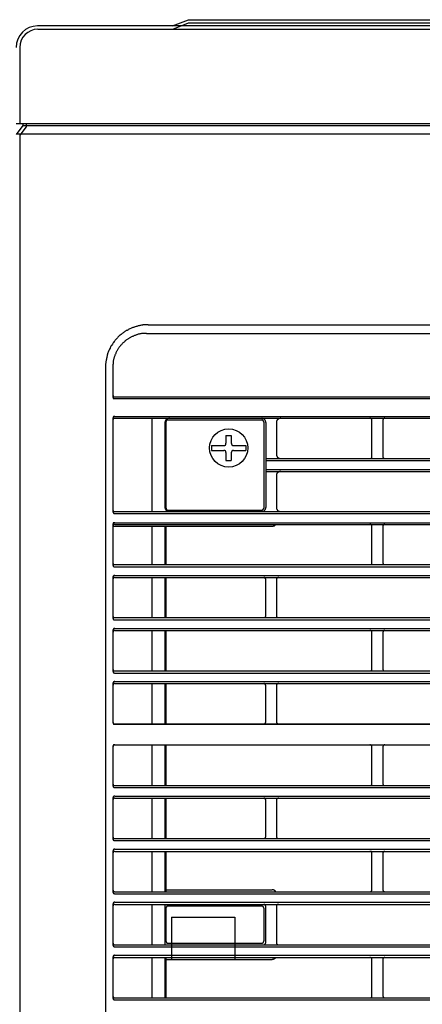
# Model space of a CAD drawing. Header units: millimetres. Extents: x 39871 to 53385, y 51832 to 57813.
# Tile 68 of 88: x 48431 to 48469, y 52806 to 52898. Entities that reach past the tile are written whole.
import ezdxf

# ---------------------------------------------------------------- set-up
doc = ezdxf.new("R2010")
doc.units = ezdxf.units.MM
doc.layers.add('AQUAREA', color=7, linetype='Continuous')

# ---------------------------------------------------------------- blocks, each defined once
blk = doc.blocks.new('SPLIT')
at = {"layer": 'AQUAREA'}
for p, q in [((25180.55, -282.94), (24290.55, -282.94)), ((24287.1, -305.76), (24287.1, -306.23)), ((24287.1, -306.23), (24285.55, -308.28))]:
    blk.add_line(p, q, dxfattribs=at)
for points in [[(24322.09, -282.94), (24325.77, -281.47), (25155.28, -281.47), (25158.96, -282.94)], [(24322.13, -283.71), (24325.8, -282.24), (25155.25, -282.24), (25158.92, -283.71)], [(24290.62, -283.71), (24320.07, -283.71)], [(24320.07, -283.71), (25180.55, -283.71)], [(24286.4, -287.94), (24286.4, -305.76)], [(24285.55, -305.76), (25185.55, -305.76)], [(24287.87, -305.76), (24287.87, -306.54), (24286.4, -308.42), (24286.4, -1597.64)], [(24880.07, -308.21), (24285.61, -308.21)], [(24880.07, -306.25), (24287.08, -306.25)], [(24316.35, -352.8), (24316.15, -352.8), (24315.94, -352.8), (24315.8, -352.8), (24315.59, -352.8), (24315.38, -352.8), (24315.17, -352.8), (24315.03, -352.87), (24314.82, -352.87), (24314.6, -352.94), (24314.47, -352.94), (24314.25, -353.01), (24314.05, -353.01), (24313.9, -353.08), (24313.7, -353.15), (24313.55, -353.15), (24313.35, -353.22), (24313.14, -353.29), (24313, -353.36), (24312.79, -353.43), (24312.65, -353.5), (24312.44, -353.57), (24312.3, -353.64), (24312.09, -353.71), (24311.95, -353.78), (24311.74, -353.85), (24311.6, -353.99), (24311.45, -354.06), (24311.25, -354.13), (24311.1, -354.27), (24310.97, -354.34), (24310.75, -354.48), (24310.62, -354.55), (24310.48, -354.69), (24310.34, -354.83), (24310.2, -354.9), (24310.05, -355.04), (24309.85, -355.18), (24309.7, -355.25), (24309.57, -355.39), (24309.43, -355.53), (24309.29, -355.67), (24309.22, -355.81), (24309.08, -355.95), (24308.94, -356.09), (24308.8, -356.23), (24308.65, -356.37), (24308.59, -356.51), (24308.45, -356.65), (24308.3, -356.86), (24308.24, -357), (24308.1, -357.14), (24308.03, -357.28), (24307.89, -357.49), (24307.82, -357.63), (24307.68, -357.77), (24307.6, -357.98), (24307.54, -358.12), (24307.47, -358.26), (24307.33, -358.47), (24307.25, -358.61), (24307.19, -358.82), (24307.12, -358.96), (24307.05, -359.17), (24306.98, -359.31), (24306.9, -359.52), (24306.9, -359.66), (24306.84, -359.87), (24306.77, -360.08), (24306.7, -360.22), (24306.7, -360.43), (24306.63, -360.64), (24306.63, -360.78), (24306.55, -360.99), (24306.55, -361.2), (24306.49, -361.34), (24306.49, -361.55), (24306.49, -361.76), (24306.42, -361.9), (24306.42, -362.11), (24306.42, -362.32), (24306.42, -362.53), (24306.42, -362.67)], [(24316.35, -352.8), (24869.92, -352.8)], [(24316, -354.76), (24315.87, -354.76), (24315.73, -354.76), (24315.59, -354.76), (24315.45, -354.76), (24315.3, -354.76), (24315.1, -354.83), (24314.95, -354.83), (24314.82, -354.83), (24314.68, -354.9), (24314.54, -354.9), (24314.4, -354.9), (24314.25, -354.97), (24314.05, -354.97), (24313.9, -355.04), (24313.77, -355.11), (24313.63, -355.11), (24313.49, -355.18), (24313.35, -355.25), (24313.2, -355.25), (24313.07, -355.32), (24312.93, -355.39), (24312.79, -355.46), (24312.65, -355.53), (24312.5, -355.6), (24312.37, -355.67), (24312.23, -355.74), (24312.09, -355.81), (24311.95, -355.88), (24311.88, -355.95), (24311.74, -356.02), (24311.6, -356.09), (24311.45, -356.23), (24311.32, -356.3), (24311.25, -356.37), (24311.1, -356.44), (24310.97, -356.58), (24310.9, -356.65), (24310.75, -356.79), (24310.62, -356.86), (24310.55, -357), (24310.4, -357.07), (24310.34, -357.21), (24310.2, -357.28), (24310.13, -357.42), (24309.99, -357.49), (24309.92, -357.63), (24309.85, -357.77), (24309.7, -357.91), (24309.64, -357.98), (24309.57, -358.12), (24309.43, -358.26), (24309.35, -358.4), (24309.29, -358.47), (24309.22, -358.61), (24309.15, -358.75), (24309.08, -358.89), (24309, -359.03), (24308.94, -359.17), (24308.87, -359.31), (24308.8, -359.45), (24308.73, -359.59), (24308.65, -359.73), (24308.59, -359.87), (24308.59, -360.01), (24308.52, -360.15), (24308.45, -360.29), (24308.45, -360.43), (24308.38, -360.57), (24308.38, -360.71), (24308.3, -360.85), (24308.3, -361.06), (24308.24, -361.2), (24308.24, -361.34), (24308.17, -361.48), (24308.17, -361.62), (24308.17, -361.76), (24308.17, -361.9), (24308.1, -362.11), (24308.1, -362.25), (24308.1, -362.39), (24308.1, -362.53), (24308.1, -362.67)], [(24316, -354.76), (24870.27, -354.76)], [(24306.42, -362.67), (24306.42, -916.3)], [(24308.1, -362.67), (24308.1, -369.53)], [(24306.42, -369.6), (24306.42, -374.57)], [(24308.1, -369.11), (24308.1, -369.18), (24308.1, -369.25), (24308.1, -369.32), (24308.17, -369.32), (24308.17, -369.39), (24308.17, -369.46), (24308.24, -369.46), (24308.24, -369.53), (24308.3, -369.53), (24308.38, -369.53), (24308.38, -369.6), (24308.45, -369.6), (24308.52, -369.6), (24308.59, -369.6)], [(24308.1, -369.53), (24308.1, -369.6), (24308.1, -369.67), (24308.1, -369.74), (24308.17, -369.74), (24308.17, -369.81), (24308.17, -369.88), (24308.24, -369.88), (24308.24, -369.95), (24308.3, -369.95), (24308.38, -369.95), (24308.38, -370.02), (24308.45, -370.02), (24308.52, -370.02), (24308.59, -370.02)], [(24308.59, -369.6), (24877.69, -369.6)], [(24308.59, -370.02), (24877.69, -370.02)], [(24308.59, -374.15), (24308.59, -374.15), (24308.52, -374.15), (24308.52, -374.22), (24308.45, -374.22), (24308.38, -374.22), (24308.3, -374.22), (24308.3, -374.29), (24308.24, -374.29), (24308.24, -374.36), (24308.17, -374.36), (24308.17, -374.43), (24308.17, -374.5), (24308.1, -374.5), (24308.1, -374.57), (24308.1, -374.64)], [(24308.59, -374.57), (24308.59, -374.57), (24308.52, -374.57), (24308.52, -374.64), (24308.45, -374.64), (24308.38, -374.64), (24308.3, -374.64), (24308.3, -374.71), (24308.24, -374.71), (24308.24, -374.78), (24308.17, -374.78), (24308.17, -374.85), (24308.17, -374.92), (24308.1, -374.92), (24308.1, -374.99), (24308.1, -375.06)], [(24308.1, -374.64), (24308.1, -396.34)], [(24308.59, -374.15), (24877.69, -374.15)], [(24308.59, -374.57), (24877.69, -374.57)], [(24317.2, -374.57), (24317.2, -396.41)], [(24321.33, -374.57), (24321.25, -374.57), (24321.19, -374.57), (24321.12, -374.64), (24321.05, -374.64), (24320.98, -374.64), (24320.9, -374.64), (24320.9, -374.71), (24320.84, -374.71), (24320.77, -374.71), (24320.77, -374.78), (24320.7, -374.78), (24320.7, -374.85), (24320.63, -374.85), (24320.55, -374.92), (24320.49, -374.99), (24320.49, -375.06), (24320.42, -375.06), (24320.42, -375.13), (24320.42, -375.2), (24320.35, -375.2), (24320.35, -375.27), (24320.35, -375.34), (24320.35, -375.41), (24320.28, -375.48), (24320.28, -375.55), (24320.28, -375.62)], [(24320.98, -374.99), (24320.98, -374.99), (24320.9, -374.99), (24320.84, -374.99), (24320.77, -374.99), (24320.77, -375.06), (24320.7, -375.06), (24320.7, -375.13), (24320.63, -375.13), (24320.63, -375.2), (24320.55, -375.2), (24320.55, -375.27), (24320.55, -375.34), (24320.49, -375.34), (24320.49, -375.41), (24320.49, -375.48)], [(24320.98, -374.99), (24342.89, -374.99)], [(24343.87, -375.62), (24343.87, -375.55), (24343.87, -375.48), (24343.87, -375.41), (24343.87, -375.34), (24343.8, -375.34), (24343.8, -375.27), (24343.8, -375.2), (24343.8, -375.13), (24343.73, -375.13), (24343.73, -375.06), (24343.65, -374.99), (24343.65, -374.92), (24343.59, -374.92), (24343.59, -374.85), (24343.52, -374.85), (24343.52, -374.78), (24343.45, -374.78), (24343.38, -374.71), (24343.3, -374.71), (24343.24, -374.64), (24343.17, -374.64), (24343.1, -374.64), (24343.03, -374.64), (24343.03, -374.57), (24342.95, -374.57), (24342.89, -374.57)], [(24343.38, -375.48), (24343.38, -375.48), (24343.38, -375.41), (24343.38, -375.34), (24343.3, -375.34), (24343.3, -375.27), (24343.3, -375.2), (24343.24, -375.2), (24343.24, -375.13), (24343.17, -375.13), (24343.17, -375.06), (24343.1, -375.06), (24343.1, -374.99), (24343.03, -374.99), (24342.95, -374.99), (24342.89, -374.99)], [(24347.37, -374.57), (24347.3, -374.57), (24347.23, -374.57), (24347.15, -374.64), (24347.09, -374.64), (24347.02, -374.64), (24346.95, -374.64), (24346.95, -374.71), (24346.88, -374.71), (24346.8, -374.71), (24346.8, -374.78), (24346.74, -374.78), (24346.74, -374.85), (24346.67, -374.85), (24346.6, -374.92), (24346.53, -374.99), (24346.53, -375.06), (24346.45, -375.06), (24346.45, -375.13), (24346.45, -375.2), (24346.39, -375.2), (24346.39, -375.27), (24346.39, -375.34), (24346.39, -375.41), (24346.39, -375.48), (24346.32, -375.48), (24346.32, -375.55), (24346.32, -375.62)], [(24368.65, -375.06), (24368.65, -375.06), (24368.65, -374.99), (24368.65, -374.92), (24368.65, -374.85), (24368.58, -374.85), (24368.58, -374.78), (24368.5, -374.78), (24368.5, -374.71), (24368.44, -374.71), (24368.44, -374.64), (24368.37, -374.64), (24368.3, -374.64), (24368.3, -374.57), (24368.23, -374.57), (24368.15, -374.57)], [(24371.65, -374.57), (24371.65, -374.57), (24371.59, -374.57), (24371.52, -374.57), (24371.52, -374.64), (24371.45, -374.64), (24371.38, -374.64), (24371.38, -374.71), (24371.3, -374.71), (24371.3, -374.78), (24371.24, -374.78), (24371.24, -374.85), (24371.17, -374.85), (24371.17, -374.92), (24371.17, -374.99), (24371.17, -375.06)], [(24320.28, -375.62), (24320.28, -395.43)], [(24320.49, -375.48), (24320.49, -395.57)], [(24343.38, -375.48), (24343.38, -395.57)], [(24343.87, -375.62), (24343.87, -395.43)], [(24346.32, -375.62), (24346.32, -383.04)], [(24368.65, -383.53), (24368.65, -375.06)], [(24371.17, -375.06), (24371.17, -383.53)], [(24334.55, -378.63), (24335.75, -378.63)], [(24334.55, -378.63), (24334.55, -380.45)], [(24335.75, -378.63), (24335.75, -380.45)], [(24331.2, -380.94), (24331.2, -382.13)], [(24331.2, -380.94), (24334.07, -380.94)], [(24334.07, -380.94), (24334.14, -380.94), (24334.2, -380.94), (24334.28, -380.94), (24334.28, -380.87), (24334.35, -380.87), (24334.42, -380.87), (24334.42, -380.8), (24334.49, -380.8), (24334.49, -380.73), (24334.55, -380.66), (24334.55, -380.59), (24334.55, -380.52), (24334.55, -380.45)], [(24335.75, -380.45), (24335.75, -380.45), (24335.75, -380.52), (24335.82, -380.52), (24335.82, -380.59), (24335.82, -380.66), (24335.82, -380.73), (24335.89, -380.73), (24335.89, -380.8), (24335.95, -380.8), (24335.95, -380.87), (24336.03, -380.87), (24336.1, -380.87), (24336.1, -380.94), (24336.17, -380.94), (24336.24, -380.94), (24336.3, -380.94)], [(24336.3, -380.94), (24339.18, -380.94)], [(24339.18, -380.94), (24339.18, -382.13)], [(24331.2, -382.13), (24334.07, -382.13)], [(24334.55, -382.62), (24334.55, -382.62), (24334.55, -382.55), (24334.55, -382.48), (24334.55, -382.41), (24334.49, -382.41), (24334.49, -382.34), (24334.49, -382.27), (24334.42, -382.27), (24334.42, -382.2), (24334.35, -382.2), (24334.28, -382.2), (24334.28, -382.13), (24334.2, -382.13), (24334.14, -382.13), (24334.07, -382.13)], [(24334.55, -382.62), (24334.55, -384.44)], [(24336.3, -382.13), (24336.24, -382.13), (24336.17, -382.13), (24336.1, -382.13), (24336.1, -382.2), (24336.03, -382.2), (24335.95, -382.2), (24335.95, -382.27), (24335.89, -382.27), (24335.89, -382.34), (24335.82, -382.41), (24335.82, -382.48), (24335.82, -382.55), (24335.75, -382.62)], [(24335.75, -382.62), (24335.75, -384.44)], [(24336.3, -382.13), (24339.18, -382.13)], [(24343.87, -384.02), (24842.41, -384.02)], [(24346.32, -383.04), (24346.32, -383.04), (24346.32, -383.11), (24346.39, -383.11), (24346.39, -383.18), (24346.39, -383.25), (24346.39, -383.32), (24346.39, -383.39), (24346.45, -383.39), (24346.45, -383.46), (24346.45, -383.53), (24346.53, -383.53), (24346.53, -383.6), (24346.53, -383.67), (24346.6, -383.67), (24346.6, -383.74), (24346.67, -383.74), (24346.67, -383.81), (24346.74, -383.81), (24346.8, -383.88), (24346.88, -383.88), (24346.88, -383.95), (24346.95, -383.95), (24347.02, -383.95), (24347.09, -383.95), (24347.09, -384.02), (24347.15, -384.02), (24347.23, -384.02), (24347.3, -384.02), (24347.37, -384.02)], [(24368.15, -384.02), (24368.15, -384.02), (24368.23, -384.02), (24368.3, -384.02), (24368.37, -384.02), (24368.37, -383.95), (24368.44, -383.95), (24368.5, -383.95), (24368.5, -383.88), (24368.58, -383.88), (24368.58, -383.81), (24368.58, -383.74), (24368.65, -383.74), (24368.65, -383.67), (24368.65, -383.6), (24368.65, -383.53)], [(24371.17, -383.53), (24371.17, -383.53), (24371.17, -383.6), (24371.17, -383.67), (24371.17, -383.74), (24371.24, -383.74), (24371.24, -383.81), (24371.24, -383.88), (24371.3, -383.88), (24371.38, -383.95), (24371.45, -383.95), (24371.45, -384.02), (24371.52, -384.02), (24371.59, -384.02), (24371.65, -384.02)], [(24334.55, -384.44), (24335.75, -384.44)], [(24343.87, -384.44), (24842.41, -384.44)], [(24343.87, -386.54), (24842.41, -386.54)], [(24343.87, -387.03), (24842.41, -387.03)], [(24347.37, -387.03), (24347.3, -387.03), (24347.23, -387.03), (24347.15, -387.03), (24347.09, -387.03), (24347.02, -387.03), (24346.95, -387.1), (24346.88, -387.1), (24346.8, -387.1), (24346.8, -387.17), (24346.74, -387.17), (24346.74, -387.24), (24346.67, -387.24), (24346.67, -387.31), (24346.6, -387.31), (24346.6, -387.38), (24346.53, -387.38), (24346.53, -387.45), (24346.45, -387.45), (24346.45, -387.52), (24346.45, -387.59), (24346.39, -387.59), (24346.39, -387.66), (24346.39, -387.73), (24346.39, -387.8), (24346.39, -387.87), (24346.32, -387.87), (24346.32, -387.94), (24346.32, -388.01)], [(24346.32, -388.01), (24346.32, -395.43)], [(24320.28, -395.43), (24320.28, -395.43), (24320.28, -395.5), (24320.28, -395.57), (24320.35, -395.57), (24320.35, -395.64), (24320.35, -395.71), (24320.35, -395.78), (24320.42, -395.85), (24320.42, -395.92), (24320.49, -395.92), (24320.49, -395.99), (24320.49, -396.06), (24320.55, -396.06), (24320.55, -396.13), (24320.63, -396.13), (24320.63, -396.2), (24320.7, -396.2), (24320.7, -396.27), (24320.77, -396.27), (24320.84, -396.27), (24320.84, -396.34), (24320.9, -396.34), (24320.98, -396.34), (24321.05, -396.41), (24321.12, -396.41), (24321.19, -396.41), (24321.25, -396.41), (24321.33, -396.41)], [(24320.49, -395.57), (24320.49, -395.57), (24320.49, -395.64), (24320.55, -395.64), (24320.55, -395.71), (24320.55, -395.78), (24320.55, -395.85), (24320.63, -395.85), (24320.63, -395.92), (24320.7, -395.92), (24320.7, -395.99), (24320.77, -395.99), (24320.84, -395.99), (24320.84, -396.06), (24320.9, -396.06), (24320.98, -396.06)], [(24342.89, -396.41), (24342.89, -396.41), (24342.95, -396.41), (24343.03, -396.41), (24343.1, -396.41), (24343.17, -396.41), (24343.17, -396.34), (24343.24, -396.34), (24343.3, -396.34), (24343.38, -396.27), (24343.45, -396.27), (24343.45, -396.2), (24343.52, -396.2), (24343.52, -396.13), (24343.59, -396.13), (24343.59, -396.06), (24343.65, -396.06), (24343.65, -395.99), (24343.73, -395.99), (24343.73, -395.92), (24343.8, -395.85), (24343.8, -395.78), (24343.8, -395.71), (24343.87, -395.64), (24343.87, -395.57), (24343.87, -395.5), (24343.87, -395.43)], [(24342.89, -396.06), (24342.89, -396.06), (24342.95, -396.06), (24343.03, -396.06), (24343.03, -395.99), (24343.1, -395.99), (24343.17, -395.99), (24343.17, -395.92), (24343.24, -395.92), (24343.24, -395.85), (24343.3, -395.85), (24343.3, -395.78), (24343.3, -395.71), (24343.38, -395.71), (24343.38, -395.64), (24343.38, -395.57)], [(24346.32, -395.43), (24346.32, -395.43), (24346.32, -395.5), (24346.39, -395.57), (24346.39, -395.64), (24346.39, -395.71), (24346.39, -395.78), (24346.45, -395.85), (24346.45, -395.92), (24346.53, -395.92), (24346.53, -395.99), (24346.53, -396.06), (24346.6, -396.06), (24346.6, -396.13), (24346.67, -396.13), (24346.67, -396.2), (24346.74, -396.2), (24346.74, -396.27), (24346.8, -396.27), (24346.88, -396.27), (24346.88, -396.34), (24346.95, -396.34), (24347.02, -396.34), (24347.09, -396.41), (24347.15, -396.41), (24347.23, -396.41), (24347.3, -396.41), (24347.37, -396.41)], [(24308.1, -395.92), (24308.1, -395.92), (24308.1, -395.99), (24308.1, -396.06), (24308.17, -396.13), (24308.17, -396.2), (24308.24, -396.2), (24308.24, -396.27), (24308.3, -396.27), (24308.3, -396.34), (24308.38, -396.34), (24308.38, -396.41), (24308.45, -396.41), (24308.52, -396.41), (24308.59, -396.41)], [(24308.1, -396.34), (24308.1, -396.34), (24308.1, -396.41), (24308.1, -396.48), (24308.17, -396.55), (24308.17, -396.62), (24308.24, -396.62), (24308.24, -396.69), (24308.3, -396.69), (24308.3, -396.76), (24308.38, -396.76), (24308.38, -396.83), (24308.45, -396.83), (24308.52, -396.83), (24308.59, -396.83)], [(24308.59, -396.41), (24877.69, -396.41)], [(24308.59, -396.83), (24877.69, -396.83)], [(24320.98, -396.06), (24342.89, -396.06)], [(24308.59, -399), (24308.59, -399), (24308.52, -399), (24308.45, -399), (24308.38, -399), (24308.38, -399.07), (24308.3, -399.07), (24308.24, -399.07), (24308.24, -399.14), (24308.17, -399.14), (24308.17, -399.21), (24308.17, -399.28), (24308.1, -399.28), (24308.1, -399.35), (24308.1, -399.42), (24308.1, -399.49)], [(24308.59, -399.42), (24308.59, -399.42), (24308.52, -399.42), (24308.45, -399.42), (24308.38, -399.42), (24308.38, -399.49), (24308.3, -399.49), (24308.24, -399.49), (24308.24, -399.56), (24308.17, -399.56), (24308.17, -399.63), (24308.17, -399.7), (24308.1, -399.7), (24308.1, -399.77), (24308.1, -399.84), (24308.1, -399.91)], [(24308.1, -399.49), (24308.1, -408.8)], [(24308.1, -399.84), (24345.34, -399.84)], [(24308.59, -399), (24877.69, -399)], [(24308.59, -399.42), (24877.69, -399.42)], [(24317.2, -399.84), (24317.2, -408.8)], [(24320.28, -399.84), (24320.28, -408.8)], [(24320.49, -399.84), (24320.49, -408.8)], [(24345.34, -399.84), (24345.34, -399.84), (24345.4, -399.84), (24345.48, -399.84), (24345.55, -399.84), (24345.55, -399.77), (24345.62, -399.77), (24345.69, -399.77), (24345.75, -399.77), (24345.75, -399.7), (24345.83, -399.7), (24345.9, -399.7), (24345.9, -399.63), (24345.97, -399.63), (24345.97, -399.56), (24346.04, -399.56), (24346.04, -399.49), (24346.1, -399.49), (24346.1, -399.42), (24346.18, -399.42)], [(24368.65, -399.91), (24368.65, -399.91), (24368.65, -399.84), (24368.65, -399.77), (24368.65, -399.7), (24368.65, -399.63), (24368.58, -399.63), (24368.58, -399.56), (24368.5, -399.56), (24368.5, -399.49), (24368.44, -399.49), (24368.37, -399.42), (24368.3, -399.42), (24368.23, -399.42), (24368.15, -399.42)], [(24368.65, -408.31), (24368.65, -399.91)], [(24371.65, -399.42), (24371.65, -399.42), (24371.59, -399.42), (24371.52, -399.42), (24371.45, -399.42), (24371.38, -399.49), (24371.3, -399.49), (24371.3, -399.56), (24371.24, -399.56), (24371.24, -399.63), (24371.17, -399.7), (24371.17, -399.77), (24371.17, -399.84), (24371.17, -399.91)], [(24371.17, -399.91), (24371.17, -408.31)], [(24308.1, -408.31), (24308.1, -408.31), (24308.1, -408.38), (24308.1, -408.45), (24308.1, -408.52), (24308.17, -408.52), (24308.17, -408.59), (24308.17, -408.66), (24308.24, -408.66), (24308.24, -408.73), (24308.3, -408.73), (24308.38, -408.73), (24308.38, -408.8), (24308.45, -408.8), (24308.52, -408.8), (24308.59, -408.8)], [(24308.1, -408.8), (24308.1, -408.8), (24308.1, -408.87), (24308.1, -408.94), (24308.1, -409.01), (24308.17, -409.01), (24308.17, -409.08), (24308.24, -409.15), (24308.3, -409.22), (24308.38, -409.22), (24308.38, -409.29), (24308.45, -409.29), (24308.52, -409.29), (24308.59, -409.29)], [(24308.59, -408.8), (24877.69, -408.8)], [(24308.59, -409.29), (24877.69, -409.29)], [(24368.15, -408.8), (24368.15, -408.8), (24368.23, -408.8), (24368.3, -408.8), (24368.37, -408.8), (24368.44, -408.73), (24368.5, -408.73), (24368.5, -408.66), (24368.58, -408.66), (24368.58, -408.59), (24368.65, -408.52), (24368.65, -408.45), (24368.65, -408.38), (24368.65, -408.31)], [(24371.17, -408.31), (24371.17, -408.31), (24371.17, -408.38), (24371.17, -408.45), (24371.17, -408.52), (24371.24, -408.52), (24371.24, -408.59), (24371.24, -408.66), (24371.3, -408.66), (24371.3, -408.73), (24371.38, -408.73), (24371.45, -408.8), (24371.52, -408.8), (24371.59, -408.8), (24371.65, -408.8)], [(24308.59, -411.32), (24308.59, -411.32), (24308.52, -411.32), (24308.45, -411.32), (24308.38, -411.32), (24308.38, -411.39), (24308.3, -411.39), (24308.24, -411.46), (24308.17, -411.53), (24308.17, -411.6), (24308.1, -411.6), (24308.1, -411.67), (24308.1, -411.74), (24308.1, -411.81)], [(24308.59, -411.32), (24877.69, -411.32)], [(24308.1, -411.81), (24308.1, -421.12)], [(24308.59, -411.81), (24308.59, -411.81), (24308.52, -411.81), (24308.45, -411.81), (24308.38, -411.81), (24308.38, -411.88), (24308.3, -411.88), (24308.3, -411.95), (24308.24, -411.95), (24308.24, -412.02), (24308.17, -412.02), (24308.17, -412.09), (24308.1, -412.16), (24308.1, -412.23), (24308.1, -412.3)], [(24308.59, -411.81), (24877.69, -411.81)], [(24317.2, -411.81), (24317.2, -421.19)], [(24320.28, -411.81), (24320.28, -421.19)], [(24320.49, -411.81), (24320.49, -421.19)], [(24343.87, -412.3), (24343.87, -412.3), (24343.87, -412.23), (24343.87, -412.16), (24343.87, -412.09), (24343.8, -412.09), (24343.8, -412.02), (24343.73, -412.02), (24343.73, -411.95), (24343.65, -411.88), (24343.59, -411.88), (24343.59, -411.81), (24343.52, -411.81), (24343.45, -411.81), (24343.38, -411.81)], [(24343.87, -420.7), (24343.87, -412.3)], [(24346.88, -411.81), (24346.8, -411.81), (24346.74, -411.81), (24346.67, -411.81), (24346.6, -411.88), (24346.53, -411.88), (24346.53, -411.95), (24346.45, -411.95), (24346.45, -412.02), (24346.39, -412.02), (24346.39, -412.09), (24346.39, -412.16), (24346.39, -412.23), (24346.32, -412.23), (24346.32, -412.3)], [(24346.32, -412.3), (24346.32, -420.7)], [(24308.1, -420.7), (24308.1, -420.77), (24308.1, -420.84), (24308.1, -420.91), (24308.17, -420.91), (24308.17, -420.98), (24308.17, -421.05), (24308.24, -421.05), (24308.24, -421.12), (24308.3, -421.12), (24308.38, -421.12), (24308.38, -421.19), (24308.45, -421.19), (24308.52, -421.19), (24308.59, -421.19)], [(24343.38, -421.19), (24343.38, -421.19), (24343.45, -421.19), (24343.52, -421.19), (24343.59, -421.19), (24343.65, -421.12), (24343.73, -421.12), (24343.73, -421.05), (24343.8, -421.05), (24343.8, -420.98), (24343.8, -420.91), (24343.87, -420.91), (24343.87, -420.84), (24343.87, -420.77), (24343.87, -420.7)], [(24346.32, -420.7), (24346.32, -420.77), (24346.39, -420.77), (24346.39, -420.84), (24346.39, -420.91), (24346.39, -420.98), (24346.45, -420.98), (24346.45, -421.05), (24346.53, -421.12), (24346.6, -421.12), (24346.6, -421.19), (24346.67, -421.19), (24346.74, -421.19), (24346.8, -421.19), (24346.88, -421.19)], [(24308.1, -421.19), (24308.1, -421.19), (24308.1, -421.26), (24308.1, -421.33), (24308.1, -421.4), (24308.17, -421.4), (24308.17, -421.47), (24308.17, -421.54), (24308.24, -421.54), (24308.24, -421.61), (24308.3, -421.61), (24308.38, -421.61), (24308.38, -421.68), (24308.45, -421.68), (24308.52, -421.68), (24308.59, -421.68)], [(24308.59, -421.19), (24877.69, -421.19)], [(24308.59, -421.68), (24877.69, -421.68)], [(24308.59, -423.71), (24308.59, -423.71), (24308.52, -423.71), (24308.45, -423.71), (24308.38, -423.71), (24308.38, -423.78), (24308.3, -423.78), (24308.3, -423.85), (24308.24, -423.85), (24308.24, -423.92), (24308.17, -423.92), (24308.17, -423.99), (24308.17, -424.06), (24308.1, -424.06), (24308.1, -424.13), (24308.1, -424.2)], [(24308.1, -424.2), (24308.1, -433.58)], [(24308.59, -424.2), (24308.59, -424.2), (24308.52, -424.2), (24308.45, -424.2), (24308.38, -424.27), (24308.3, -424.27), (24308.3, -424.34), (24308.24, -424.34), (24308.24, -424.41), (24308.17, -424.41), (24308.17, -424.48), (24308.17, -424.55), (24308.1, -424.55), (24308.1, -424.62), (24308.1, -424.69)], [(24308.59, -423.71), (24877.69, -423.71)], [(24308.59, -424.2), (24877.69, -424.2)], [(24317.2, -424.2), (24317.2, -433.65)], [(24320.28, -424.2), (24320.28, -433.65)], [(24320.49, -424.2), (24320.49, -433.65)], [(24368.65, -424.69), (24368.65, -424.69), (24368.65, -424.62), (24368.65, -424.55), (24368.65, -424.48), (24368.58, -424.48), (24368.58, -424.41), (24368.58, -424.34), (24368.5, -424.34), (24368.5, -424.27), (24368.44, -424.27), (24368.37, -424.27), (24368.37, -424.2), (24368.3, -424.2), (24368.23, -424.2), (24368.15, -424.2)], [(24368.65, -433.16), (24368.65, -424.69)], [(24371.65, -424.2), (24371.65, -424.2), (24371.59, -424.2), (24371.52, -424.2), (24371.45, -424.2), (24371.45, -424.27), (24371.38, -424.27), (24371.3, -424.34), (24371.24, -424.34), (24371.24, -424.41), (24371.24, -424.48), (24371.17, -424.48), (24371.17, -424.55), (24371.17, -424.62), (24371.17, -424.69)], [(24371.17, -424.69), (24371.17, -433.16)], [(24308.1, -433.16), (24308.1, -433.16), (24308.1, -433.23), (24308.1, -433.3), (24308.17, -433.3), (24308.17, -433.37), (24308.17, -433.44), (24308.24, -433.44), (24308.24, -433.51), (24308.3, -433.51), (24308.3, -433.58), (24308.38, -433.58), (24308.45, -433.58), (24308.52, -433.58), (24308.52, -433.65), (24308.59, -433.65)], [(24308.1, -433.65), (24308.1, -433.65), (24308.1, -433.72), (24308.1, -433.79), (24308.17, -433.79), (24308.17, -433.86), (24308.17, -433.93), (24308.24, -433.93), (24308.24, -434), (24308.3, -434), (24308.3, -434.07), (24308.38, -434.07), (24308.45, -434.07), (24308.52, -434.07), (24308.52, -434.14), (24308.59, -434.14)], [(24308.59, -433.65), (24877.69, -433.65)], [(24308.59, -434.14), (24877.69, -434.14)], [(24368.15, -433.65), (24368.15, -433.65), (24368.23, -433.65), (24368.3, -433.65), (24368.3, -433.58), (24368.37, -433.58), (24368.44, -433.58), (24368.44, -433.51), (24368.5, -433.51), (24368.5, -433.44), (24368.58, -433.44), (24368.58, -433.37), (24368.65, -433.37), (24368.65, -433.3), (24368.65, -433.23), (24368.65, -433.16)], [(24371.17, -433.16), (24371.17, -433.16), (24371.17, -433.23), (24371.17, -433.3), (24371.17, -433.37), (24371.24, -433.37), (24371.24, -433.44), (24371.3, -433.44), (24371.3, -433.51), (24371.38, -433.51), (24371.38, -433.58), (24371.45, -433.58), (24371.52, -433.58), (24371.52, -433.65), (24371.59, -433.65), (24371.65, -433.65)], [(24308.59, -436.1), (24308.59, -436.1), (24308.52, -436.1), (24308.45, -436.1), (24308.45, -436.17), (24308.38, -436.17), (24308.3, -436.17), (24308.3, -436.24), (24308.24, -436.24), (24308.24, -436.31), (24308.17, -436.31), (24308.17, -436.38), (24308.17, -436.45), (24308.1, -436.45), (24308.1, -436.52), (24308.1, -436.59)], [(24308.1, -436.59), (24308.1, -445.62)], [(24308.59, -436.59), (24308.59, -436.59), (24308.52, -436.59), (24308.45, -436.59), (24308.45, -436.66), (24308.38, -436.66), (24308.3, -436.66), (24308.3, -436.73), (24308.24, -436.73), (24308.24, -436.8), (24308.17, -436.8), (24308.17, -436.87), (24308.17, -436.94), (24308.1, -436.94), (24308.1, -437.01), (24308.1, -437.08)], [(24308.59, -436.1), (24877.69, -436.1)], [(24308.59, -436.59), (24877.69, -436.59)], [(24317.2, -436.59), (24317.2, -445.97)], [(24320.28, -436.59), (24320.28, -445.97)], [(24320.49, -436.59), (24320.49, -445.97)], [(24343.87, -437.08), (24343.87, -437.08), (24343.87, -437.01), (24343.87, -436.94), (24343.8, -436.94), (24343.8, -436.87), (24343.8, -436.8), (24343.73, -436.8), (24343.73, -436.73), (24343.65, -436.73), (24343.65, -436.66), (24343.59, -436.66), (24343.52, -436.66), (24343.52, -436.59), (24343.45, -436.59), (24343.38, -436.59)], [(24343.87, -445.48), (24343.87, -437.08)], [(24346.88, -436.59), (24346.8, -436.59), (24346.74, -436.59), (24346.67, -436.59), (24346.67, -436.66), (24346.6, -436.66), (24346.53, -436.66), (24346.53, -436.73), (24346.45, -436.73), (24346.45, -436.8), (24346.39, -436.87), (24346.39, -436.94), (24346.39, -437.01), (24346.32, -437.01), (24346.32, -437.08)], [(24346.32, -437.08), (24346.32, -445.48)], [(24308.1, -445.48), (24308.1, -445.55), (24308.1, -445.62), (24308.1, -445.69), (24308.17, -445.69), (24308.17, -445.76), (24308.17, -445.83), (24308.24, -445.83), (24308.24, -445.9), (24308.3, -445.9), (24308.38, -445.9), (24308.38, -445.97), (24308.45, -445.97), (24308.52, -445.97), (24308.59, -445.97)], [(24308.1, -445.62), (24308.1, -445.62), (24308.1, -445.69), (24308.1, -445.76), (24308.17, -445.76), (24308.17, -445.83), (24308.17, -445.9), (24308.24, -445.9), (24308.24, -445.97), (24308.3, -445.97), (24308.3, -446.04), (24308.38, -446.04), (24308.45, -446.04), (24308.45, -446.11), (24308.52, -446.11), (24308.59, -446.11)], [(24308.59, -445.97), (24343.38, -445.97)], [(24308.59, -446.11), (24877.69, -446.11)], [(24343.38, -445.97), (24343.38, -445.97), (24343.45, -445.97), (24343.52, -445.97), (24343.59, -445.97), (24343.65, -445.9), (24343.73, -445.9), (24343.73, -445.83), (24343.8, -445.83), (24343.8, -445.76), (24343.8, -445.69), (24343.87, -445.69), (24343.87, -445.62), (24343.87, -445.55), (24343.87, -445.48)], [(24343.38, -445.97), (24393, -445.97)], [(24346.32, -445.48), (24346.32, -445.55), (24346.39, -445.55), (24346.39, -445.62), (24346.39, -445.69), (24346.39, -445.76), (24346.45, -445.76), (24346.45, -445.83), (24346.53, -445.83), (24346.53, -445.9), (24346.6, -445.9), (24346.6, -445.97), (24346.67, -445.97), (24346.74, -445.97), (24346.8, -445.97), (24346.88, -445.97)], [(24308.59, -450.87), (24308.59, -450.87), (24308.52, -450.87), (24308.45, -450.87), (24308.38, -450.87), (24308.38, -450.94), (24308.3, -450.94), (24308.3, -451.01), (24308.24, -451.01), (24308.24, -451.08), (24308.17, -451.08), (24308.17, -451.15), (24308.1, -451.22), (24308.1, -451.29), (24308.1, -451.36)], [(24308.59, -450.87), (24877.69, -450.87)], [(24308.59, -450.94), (24308.59, -450.94), (24308.52, -450.94), (24308.52, -451.01), (24308.45, -451.01), (24308.38, -451.01), (24308.3, -451.01), (24308.3, -451.08), (24308.24, -451.08), (24308.24, -451.15), (24308.17, -451.15), (24308.17, -451.22), (24308.17, -451.29), (24308.1, -451.29), (24308.1, -451.36), (24308.1, -451.43)], [(24308.1, -451.36), (24308.1, -460.39)], [(24308.59, -450.94), (24368.15, -450.94)], [(24317.2, -451.01), (24317.2, -460.39)], [(24320.28, -451.01), (24320.28, -460.39)], [(24320.49, -451.01), (24320.49, -460.39)], [(24368.15, -450.94), (24417.79, -450.94)], [(24368.65, -451.43), (24368.65, -451.43), (24368.65, -451.36), (24368.65, -451.29), (24368.65, -451.22), (24368.58, -451.22), (24368.58, -451.15), (24368.5, -451.15), (24368.5, -451.08), (24368.44, -451.08), (24368.44, -451.01), (24368.37, -451.01), (24368.3, -451.01), (24368.3, -450.94), (24368.23, -450.94), (24368.15, -450.94)], [(24368.65, -459.9), (24368.65, -451.43)], [(24371.65, -450.94), (24371.65, -450.94), (24371.59, -450.94), (24371.52, -450.94), (24371.52, -451.01), (24371.45, -451.01), (24371.38, -451.01), (24371.38, -451.08), (24371.3, -451.08), (24371.3, -451.15), (24371.24, -451.15), (24371.24, -451.22), (24371.17, -451.22), (24371.17, -451.29), (24371.17, -451.36), (24371.17, -451.43)], [(24371.17, -451.43), (24371.17, -459.9)], [(24308.1, -459.9), (24308.1, -459.9), (24308.1, -459.97), (24308.1, -460.04), (24308.1, -460.11), (24308.17, -460.11), (24308.17, -460.18), (24308.17, -460.25), (24308.24, -460.25), (24308.24, -460.32), (24308.3, -460.32), (24308.38, -460.32), (24308.38, -460.39), (24308.45, -460.39), (24308.52, -460.39), (24308.59, -460.39)], [(24368.15, -460.39), (24368.15, -460.39), (24368.23, -460.39), (24368.3, -460.39), (24368.37, -460.39), (24368.44, -460.32), (24368.5, -460.32), (24368.5, -460.25), (24368.58, -460.25), (24368.58, -460.18), (24368.65, -460.18), (24368.65, -460.11), (24368.65, -460.04), (24368.65, -459.97), (24368.65, -459.9)], [(24371.17, -459.9), (24371.17, -459.9), (24371.17, -459.97), (24371.17, -460.04), (24371.17, -460.11), (24371.24, -460.18), (24371.24, -460.25), (24371.3, -460.25), (24371.3, -460.32), (24371.38, -460.32), (24371.45, -460.39), (24371.52, -460.39), (24371.59, -460.39), (24371.65, -460.39)], [(24308.1, -460.39), (24308.1, -460.39), (24308.1, -460.46), (24308.1, -460.53), (24308.1, -460.6), (24308.17, -460.6), (24308.17, -460.67), (24308.24, -460.74), (24308.3, -460.81), (24308.38, -460.81), (24308.38, -460.88), (24308.45, -460.88), (24308.52, -460.88), (24308.59, -460.88)], [(24308.59, -460.39), (24877.69, -460.39)], [(24308.59, -460.88), (24877.69, -460.88)], [(24308.59, -462.91), (24308.59, -462.91), (24308.52, -462.91), (24308.45, -462.91), (24308.38, -462.91), (24308.38, -462.98), (24308.3, -462.98), (24308.24, -463.05), (24308.17, -463.12), (24308.17, -463.19), (24308.1, -463.19), (24308.1, -463.26), (24308.1, -463.33), (24308.1, -463.4)], [(24308.1, -463.4), (24308.1, -472.71)], [(24308.59, -463.4), (24308.59, -463.4), (24308.52, -463.4), (24308.45, -463.4), (24308.38, -463.4), (24308.38, -463.47), (24308.3, -463.47), (24308.3, -463.54), (24308.24, -463.54), (24308.24, -463.61), (24308.17, -463.61), (24308.17, -463.68), (24308.1, -463.75), (24308.1, -463.82), (24308.1, -463.89)], [(24308.59, -462.91), (24877.69, -462.91)], [(24308.59, -463.4), (24877.69, -463.4)], [(24317.2, -463.4), (24317.2, -472.78)], [(24320.28, -463.4), (24320.28, -472.78)], [(24320.49, -463.4), (24320.49, -472.78)], [(24343.87, -463.89), (24343.87, -463.89), (24343.87, -463.82), (24343.87, -463.75), (24343.87, -463.68), (24343.8, -463.68), (24343.8, -463.61), (24343.73, -463.61), (24343.73, -463.54), (24343.65, -463.47), (24343.59, -463.47), (24343.59, -463.4), (24343.52, -463.4), (24343.45, -463.4), (24343.38, -463.4)], [(24343.87, -472.29), (24343.87, -463.89)], [(24346.88, -463.4), (24346.8, -463.4), (24346.74, -463.4), (24346.67, -463.4), (24346.6, -463.47), (24346.53, -463.47), (24346.53, -463.54), (24346.45, -463.54), (24346.45, -463.61), (24346.39, -463.61), (24346.39, -463.68), (24346.39, -463.75), (24346.39, -463.82), (24346.32, -463.82), (24346.32, -463.89)], [(24346.32, -463.89), (24346.32, -472.29)], [(24308.1, -472.29), (24308.1, -472.36), (24308.1, -472.43), (24308.1, -472.5), (24308.17, -472.5), (24308.17, -472.57), (24308.17, -472.64), (24308.24, -472.64), (24308.24, -472.71), (24308.3, -472.71), (24308.38, -472.71), (24308.38, -472.78), (24308.45, -472.78), (24308.52, -472.78), (24308.59, -472.78)], [(24308.1, -472.78), (24308.1, -472.78), (24308.1, -472.85), (24308.1, -472.92), (24308.1, -472.99), (24308.17, -472.99), (24308.17, -473.06), (24308.17, -473.13), (24308.24, -473.13), (24308.24, -473.2), (24308.3, -473.2), (24308.38, -473.2), (24308.38, -473.27), (24308.45, -473.27), (24308.52, -473.27), (24308.59, -473.27)], [(24308.59, -472.78), (24877.69, -472.78)], [(24308.59, -473.27), (24877.69, -473.27)], [(24343.38, -472.78), (24343.38, -472.78), (24343.45, -472.78), (24343.52, -472.78), (24343.59, -472.78), (24343.65, -472.71), (24343.73, -472.71), (24343.73, -472.64), (24343.8, -472.64), (24343.8, -472.57), (24343.8, -472.5), (24343.87, -472.5), (24343.87, -472.43), (24343.87, -472.36), (24343.87, -472.29)], [(24346.32, -472.29), (24346.32, -472.36), (24346.39, -472.36), (24346.39, -472.43), (24346.39, -472.5), (24346.39, -472.57), (24346.45, -472.57), (24346.45, -472.64), (24346.53, -472.71), (24346.6, -472.71), (24346.6, -472.78), (24346.67, -472.78), (24346.74, -472.78), (24346.8, -472.78), (24346.88, -472.78)], [(24308.59, -475.3), (24308.59, -475.3), (24308.52, -475.3), (24308.45, -475.3), (24308.38, -475.3), (24308.38, -475.37), (24308.3, -475.37), (24308.3, -475.44), (24308.24, -475.44), (24308.24, -475.51), (24308.17, -475.51), (24308.17, -475.58), (24308.17, -475.65), (24308.1, -475.65), (24308.1, -475.72), (24308.1, -475.79)], [(24308.1, -475.79), (24308.1, -485.17)], [(24308.59, -475.79), (24308.59, -475.79), (24308.52, -475.79), (24308.45, -475.79), (24308.38, -475.86), (24308.3, -475.86), (24308.3, -475.93), (24308.24, -475.93), (24308.24, -476), (24308.17, -476), (24308.17, -476.07), (24308.17, -476.14), (24308.1, -476.14), (24308.1, -476.21), (24308.1, -476.28)], [(24308.59, -475.3), (24877.69, -475.3)], [(24308.59, -475.79), (24877.69, -475.79)], [(24317.2, -475.79), (24317.2, -485.24)], [(24320.28, -475.79), (24320.28, -485.24)], [(24320.49, -475.79), (24320.49, -485.24)], [(24368.65, -476.28), (24368.65, -476.28), (24368.65, -476.21), (24368.65, -476.14), (24368.65, -476.07), (24368.58, -476.07), (24368.58, -476), (24368.58, -475.93), (24368.5, -475.93), (24368.5, -475.86), (24368.44, -475.86), (24368.37, -475.86), (24368.37, -475.79), (24368.3, -475.79), (24368.23, -475.79), (24368.15, -475.79)], [(24371.65, -475.79), (24371.65, -475.79), (24371.59, -475.79), (24371.52, -475.79), (24371.45, -475.79), (24371.45, -475.86), (24371.38, -475.86), (24371.3, -475.93), (24371.24, -475.93), (24371.24, -476), (24371.24, -476.07), (24371.17, -476.07), (24371.17, -476.14), (24371.17, -476.21), (24371.17, -476.28)], [(24368.65, -484.75), (24368.65, -476.28)], [(24371.17, -476.28), (24371.17, -484.75)], [(24308.1, -484.75), (24308.1, -484.75), (24308.1, -484.82), (24308.1, -484.89), (24308.17, -484.89), (24308.17, -484.96), (24308.17, -485.03), (24308.24, -485.03), (24308.24, -485.1), (24308.3, -485.1), (24308.3, -485.17), (24308.38, -485.17), (24308.45, -485.17), (24308.52, -485.17), (24308.52, -485.24), (24308.59, -485.24)], [(24308.1, -485.24), (24308.1, -485.24), (24308.1, -485.31), (24308.1, -485.38), (24308.17, -485.38), (24308.17, -485.45), (24308.17, -485.52), (24308.24, -485.52), (24308.24, -485.59), (24308.3, -485.59), (24308.3, -485.66), (24308.38, -485.66), (24308.45, -485.66), (24308.52, -485.66), (24308.52, -485.73), (24308.59, -485.73)], [(24308.59, -485.24), (24877.69, -485.24)], [(24320.49, -484.82), (24345.34, -484.82)], [(24346.18, -485.24), (24346.18, -485.24), (24346.18, -485.17), (24346.1, -485.17), (24346.1, -485.1), (24346.04, -485.1), (24346.04, -485.03), (24345.97, -485.03), (24345.97, -484.96), (24345.9, -484.96), (24345.83, -484.96), (24345.83, -484.89), (24345.75, -484.89), (24345.69, -484.89), (24345.69, -484.82), (24345.62, -484.82), (24345.55, -484.82), (24345.48, -484.82), (24345.4, -484.82), (24345.34, -484.82)], [(24368.15, -485.24), (24368.15, -485.24), (24368.23, -485.24), (24368.3, -485.24), (24368.3, -485.17), (24368.37, -485.17), (24368.44, -485.17), (24368.44, -485.1), (24368.5, -485.1), (24368.5, -485.03), (24368.58, -485.03), (24368.58, -484.96), (24368.65, -484.96), (24368.65, -484.89), (24368.65, -484.82), (24368.65, -484.75)], [(24371.17, -484.75), (24371.17, -484.75), (24371.17, -484.82), (24371.17, -484.89), (24371.17, -484.96), (24371.24, -484.96), (24371.24, -485.03), (24371.3, -485.03), (24371.3, -485.1), (24371.38, -485.1), (24371.38, -485.17), (24371.45, -485.17), (24371.52, -485.17), (24371.52, -485.24), (24371.59, -485.24), (24371.65, -485.24)], [(24308.59, -487.69), (24308.59, -487.69), (24308.52, -487.69), (24308.45, -487.69), (24308.45, -487.76), (24308.38, -487.76), (24308.3, -487.76), (24308.3, -487.83), (24308.24, -487.83), (24308.24, -487.9), (24308.17, -487.9), (24308.17, -487.97), (24308.17, -488.04), (24308.1, -488.04), (24308.1, -488.11), (24308.1, -488.18)], [(24308.59, -485.73), (24877.69, -485.73)], [(24308.59, -487.69), (24877.69, -487.69)], [(24308.1, -488.18), (24308.1, -497.56)], [(24308.59, -488.18), (24308.59, -488.18), (24308.52, -488.18), (24308.45, -488.18), (24308.45, -488.25), (24308.38, -488.25), (24308.3, -488.25), (24308.3, -488.32), (24308.24, -488.32), (24308.24, -488.39), (24308.17, -488.39), (24308.17, -488.46), (24308.17, -488.53), (24308.1, -488.53), (24308.1, -488.6), (24308.1, -488.67)], [(24308.59, -488.18), (24877.69, -488.18)], [(24317.2, -488.18), (24317.2, -497.63)], [(24320.28, -488.18), (24320.28, -497.63)], [(24320.98, -488.53), (24320.98, -488.53), (24320.98, -488.6), (24320.9, -488.6), (24320.84, -488.6), (24320.77, -488.6), (24320.77, -488.67), (24320.7, -488.67), (24320.63, -488.74), (24320.63, -488.81), (24320.55, -488.81), (24320.55, -488.88), (24320.55, -488.95), (24320.49, -488.95), (24320.49, -489.02), (24320.49, -489.09)], [(24320.49, -489.09), (24320.49, -496.72)], [(24320.98, -488.53), (24342.89, -488.53)], [(24343.38, -489.09), (24343.38, -489.02), (24343.38, -488.95), (24343.38, -488.88), (24343.3, -488.88), (24343.3, -488.81), (24343.3, -488.74), (24343.24, -488.74), (24343.24, -488.67), (24343.17, -488.67), (24343.1, -488.6), (24343.03, -488.6), (24342.95, -488.6), (24342.89, -488.6), (24342.89, -488.53)], [(24343.87, -488.67), (24343.87, -488.67), (24343.87, -488.6), (24343.87, -488.53), (24343.8, -488.53), (24343.8, -488.46), (24343.8, -488.39), (24343.73, -488.39), (24343.73, -488.32), (24343.65, -488.32), (24343.65, -488.25), (24343.59, -488.25), (24343.52, -488.25), (24343.52, -488.18), (24343.45, -488.18), (24343.38, -488.18)], [(24343.38, -489.09), (24343.38, -496.72)], [(24343.87, -497.14), (24343.87, -488.67)], [(24346.88, -488.18), (24346.8, -488.18), (24346.74, -488.18), (24346.67, -488.18), (24346.67, -488.25), (24346.6, -488.25), (24346.53, -488.25), (24346.53, -488.32), (24346.45, -488.32), (24346.45, -488.39), (24346.39, -488.46), (24346.39, -488.53), (24346.39, -488.6), (24346.32, -488.6), (24346.32, -488.67)], [(24346.32, -488.67), (24346.32, -497.14)], [(24321.82, -491.19), (24321.82, -501.06)], [(24321.82, -491.19), (24336.65, -491.19)], [(24336.65, -491.19), (24336.65, -501.06)], [(24320.49, -496.72), (24320.49, -496.79), (24320.49, -496.86), (24320.55, -496.86), (24320.55, -496.93), (24320.55, -497), (24320.63, -497), (24320.63, -497.07), (24320.7, -497.14), (24320.77, -497.14), (24320.77, -497.21), (24320.84, -497.21), (24320.9, -497.21), (24320.98, -497.21), (24320.98, -497.28)], [(24342.89, -497.28), (24342.89, -497.28), (24342.89, -497.21), (24342.95, -497.21), (24343.03, -497.21), (24343.1, -497.21), (24343.17, -497.14), (24343.24, -497.14), (24343.24, -497.07), (24343.3, -497.07), (24343.3, -497), (24343.3, -496.93), (24343.38, -496.93), (24343.38, -496.86), (24343.38, -496.79), (24343.38, -496.72)], [(24308.1, -497.14), (24308.1, -497.14), (24308.1, -497.21), (24308.1, -497.28), (24308.17, -497.28), (24308.17, -497.35), (24308.17, -497.42), (24308.24, -497.42), (24308.24, -497.49), (24308.3, -497.49), (24308.3, -497.56), (24308.38, -497.56), (24308.45, -497.56), (24308.45, -497.63), (24308.52, -497.63), (24308.59, -497.63)], [(24308.1, -497.63), (24308.1, -497.63), (24308.1, -497.7), (24308.1, -497.77), (24308.17, -497.77), (24308.17, -497.84), (24308.17, -497.91), (24308.24, -497.91), (24308.24, -497.98), (24308.3, -497.98), (24308.3, -498.05), (24308.38, -498.05), (24308.45, -498.05), (24308.45, -498.12), (24308.52, -498.12), (24308.59, -498.12)], [(24308.59, -497.63), (24877.69, -497.63)], [(24308.59, -498.12), (24877.69, -498.12)], [(24320.98, -497.28), (24342.89, -497.28)], [(24343.38, -497.63), (24343.38, -497.63), (24343.45, -497.63), (24343.52, -497.63), (24343.52, -497.56), (24343.59, -497.56), (24343.65, -497.56), (24343.65, -497.49), (24343.73, -497.49), (24343.73, -497.42), (24343.8, -497.42), (24343.8, -497.35), (24343.8, -497.28), (24343.87, -497.28), (24343.87, -497.21), (24343.87, -497.14)], [(24346.32, -497.14), (24346.32, -497.14), (24346.32, -497.21), (24346.39, -497.21), (24346.39, -497.28), (24346.39, -497.35), (24346.45, -497.42), (24346.45, -497.49), (24346.53, -497.49), (24346.53, -497.56), (24346.6, -497.56), (24346.67, -497.56), (24346.67, -497.63), (24346.74, -497.63), (24346.8, -497.63), (24346.88, -497.63)], [(24308.59, -500.08), (24308.59, -500.08), (24308.52, -500.08), (24308.45, -500.15), (24308.38, -500.15), (24308.3, -500.15), (24308.3, -500.22), (24308.24, -500.22), (24308.24, -500.29), (24308.17, -500.29), (24308.17, -500.36), (24308.17, -500.43), (24308.1, -500.43), (24308.1, -500.5), (24308.1, -500.57)], [(24308.1, -500.57), (24308.1, -509.95)], [(24308.59, -500.57), (24308.59, -500.57), (24308.52, -500.57), (24308.52, -500.64), (24308.45, -500.64), (24308.38, -500.64), (24308.3, -500.64), (24308.3, -500.71), (24308.24, -500.71), (24308.24, -500.78), (24308.17, -500.78), (24308.17, -500.85), (24308.17, -500.92), (24308.1, -500.92), (24308.1, -500.99), (24308.1, -501.06)], [(24308.59, -500.08), (24877.69, -500.08)], [(24308.59, -500.57), (24877.69, -500.57)], [(24317.2, -500.57), (24317.2, -510.02)], [(24320.28, -500.57), (24320.28, -510.02)], [(24320.49, -500.57), (24320.49, -510.02)], [(24320.49, -501.06), (24345.34, -501.06)], [(24321.82, -501.06), (24336.65, -501.06)], [(24345.34, -501.06), (24345.34, -501.06), (24345.4, -500.99), (24345.48, -500.99), (24345.55, -500.99), (24345.62, -500.99), (24345.69, -500.99), (24345.69, -500.92), (24345.75, -500.92), (24345.83, -500.92), (24345.9, -500.85), (24345.97, -500.85), (24345.97, -500.78), (24346.04, -500.78), (24346.04, -500.71), (24346.1, -500.71), (24346.1, -500.64), (24346.18, -500.64), (24346.18, -500.57)], [(24368.65, -501.06), (24368.65, -501.06), (24368.65, -500.99), (24368.65, -500.92), (24368.65, -500.85), (24368.58, -500.85), (24368.58, -500.78), (24368.5, -500.78), (24368.5, -500.71), (24368.44, -500.71), (24368.44, -500.64), (24368.37, -500.64), (24368.3, -500.64), (24368.3, -500.57), (24368.23, -500.57), (24368.15, -500.57)], [(24368.65, -509.53), (24368.65, -501.06)], [(24371.65, -500.57), (24371.65, -500.57), (24371.59, -500.57), (24371.52, -500.57), (24371.52, -500.64), (24371.45, -500.64), (24371.38, -500.64), (24371.38, -500.71), (24371.3, -500.71), (24371.3, -500.78), (24371.24, -500.78), (24371.24, -500.85), (24371.17, -500.85), (24371.17, -500.92), (24371.17, -500.99), (24371.17, -501.06)], [(24371.17, -501.06), (24371.17, -509.53)], [(24308.1, -509.53), (24308.1, -509.53), (24308.1, -509.6), (24308.1, -509.67), (24308.17, -509.67), (24308.17, -509.74), (24308.17, -509.81), (24308.24, -509.81), (24308.24, -509.88), (24308.3, -509.88), (24308.3, -509.95), (24308.38, -509.95), (24308.45, -510.02), (24308.52, -510.02), (24308.59, -510.02)], [(24308.1, -510.02), (24308.1, -510.02), (24308.1, -510.09), (24308.1, -510.16), (24308.17, -510.16), (24308.17, -510.23), (24308.17, -510.3), (24308.24, -510.3), (24308.24, -510.37), (24308.3, -510.37), (24308.3, -510.44), (24308.38, -510.44), (24308.45, -510.44), (24308.45, -510.51), (24308.52, -510.51), (24308.59, -510.51)], [(24308.59, -510.02), (24877.69, -510.02)], [(24308.59, -510.51), (24877.69, -510.51)], [(24368.15, -510.02), (24368.15, -510.02), (24368.23, -510.02), (24368.3, -510.02), (24368.37, -510.02), (24368.37, -509.95), (24368.44, -509.95), (24368.5, -509.95), (24368.5, -509.88), (24368.58, -509.88), (24368.58, -509.81), (24368.58, -509.74), (24368.65, -509.74), (24368.65, -509.67), (24368.65, -509.6), (24368.65, -509.53)], [(24371.17, -509.53), (24371.17, -509.53), (24371.17, -509.6), (24371.17, -509.67), (24371.17, -509.74), (24371.24, -509.74), (24371.24, -509.81), (24371.24, -509.88), (24371.3, -509.88), (24371.38, -509.95), (24371.45, -509.95), (24371.45, -510.02), (24371.52, -510.02), (24371.59, -510.02), (24371.65, -510.02)]]:
    blk.add_lwpolyline(points, dxfattribs=at)
for centre, radius in [((24290.55, -287.94), 5), ((24290.62, -287.94), 4.23)]:
    blk.add_arc(centre, radius, 90, 180, dxfattribs=at)
for points in [[(24339.65, -381.54), (24339.65, -379.08), (24337.65, -377.08), (24335.18, -377.08), (24332.72, -377.08), (24330.72, -379.08), (24330.72, -381.54), (24330.72, -384.01), (24332.72, -386.01), (24335.18, -386.01), (24337.65, -386.01), (24339.65, -384.01), (24339.65, -381.54)], [(24849.6, -639.5), (24849.6, -502.51), (24738.55, -391.46), (24601.57, -391.46), (24464.58, -391.46), (24353.54, -502.51), (24353.54, -639.5), (24353.54, -776.48), (24464.58, -887.53), (24601.57, -887.53), (24738.55, -887.53), (24849.6, -776.48), (24849.6, -639.5)]]:
    blk.add_open_spline(points, degree=3, knots=[0, 0, 0, 0, 1, 1, 1, 2, 2, 2, 3, 3, 3, 4, 4, 4, 4], dxfattribs=at)

msp = doc.modelspace()

# ---------------------------------------------------------------- block references
at = {"lineweight": 13, "xscale": 0.4, "yscale": 0.4, "zscale": 0.4}
msp.add_blockref('SPLIT', (38716.626, 53010.774), dxfattribs=at)

doc.saveas('drawing.dxf')
